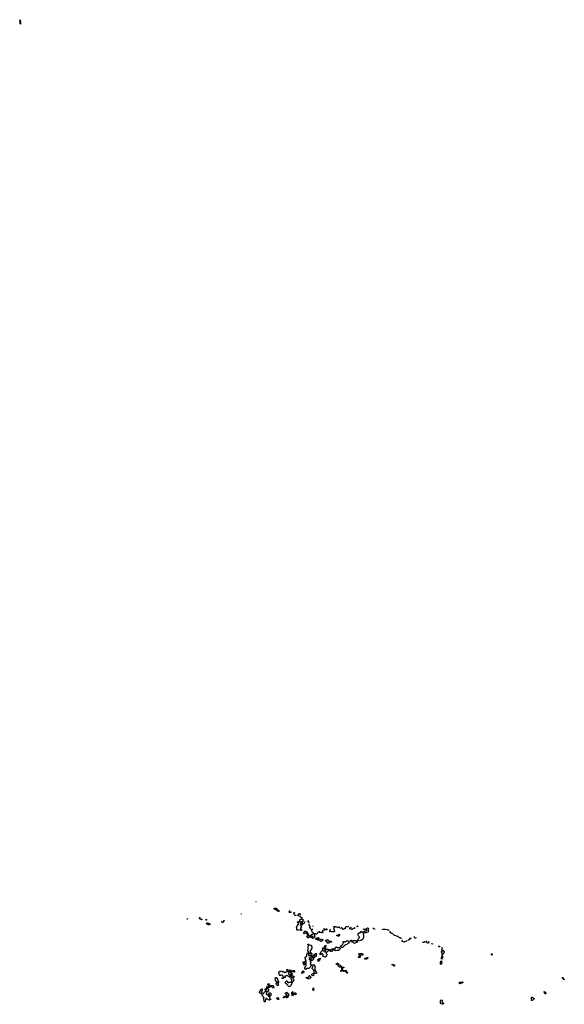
# Model space of a CAD drawing. Extents: x 2708302 to 2968450, y 494490 to 722710.
# Tile 152 of 256: x 2808992 to 2826148, y 683300 to 714330. Entities that reach past the tile are written whole.
import ezdxf

# ---------------------------------------------------------------- set-up
doc = ezdxf.new("R2010")
doc.units = 0

msp = doc.modelspace()

# ---------------------------------------------------------------- linework, layer by layer
at = {"layer": '0CON20XD'}
for points in [[(2809015, 714190), (2809010, 714195), (2809010, 714280), (2809000, 714285), (2808992, 714305), (2809005, 714330), (2809010, 714280), (2809016, 714274), (2809020, 714195), (2809015, 714190)], [(2816431, 686544), (2816440, 686535), (2816435, 686530), (2816432, 686531)], [(2815962, 686149), (2815965, 686150), (2815970, 686145), (2815965, 686140), (2815956, 686143)], [(2817145, 686220), (2817135, 686230), (2817102, 686242), (2817068, 686278), (2817045, 686280), (2817035, 686290), (2817022, 686292), (2817010, 686305), (2817010, 686325), (2817015, 686330), (2817070, 686325), (2817092, 686302), (2817110, 686295), (2817122, 686262), (2817135, 686250), (2817170, 686250), (2817172, 686258), (2817178, 686258), (2817170, 686250), (2817170, 686235), (2817145, 686220)], [(2817538, 686226), (2817540, 686205), (2817525, 686190), (2817493, 686193), (2817482, 686202), (2817480, 686215), (2817490, 686225), (2817492, 686248), (2817508, 686249)], [(2817687, 686112), (2817685, 686100), (2817672, 686102), (2817652, 686122), (2817630, 686175), (2817620, 686185), (2817632, 686198), (2817662, 686182)], [(2817902, 686027), (2817895, 686020), (2817885, 686030), (2817855, 686040), (2817828, 686068), (2817795, 686080), (2817788, 686098), (2817775, 686110), (2817745, 686110), (2817732, 686102), (2817728, 686105)], [(2817762, 686140), (2817775, 686140), (2817792, 686158), (2817805, 686160), (2817832, 686132), (2817845, 686127)], [(2814280, 686000), (2814278, 685992), (2814265, 685980), (2814254, 685981)], [(2814731, 685996), (2814730, 685995), (2814728, 685972), (2814715, 685960), (2814688, 685988), (2814660, 685995), (2814660, 686015), (2814670, 686025), (2814677, 686054)], [(2814900, 685975), (2814875, 685950), (2814860, 685955), (2814876, 685979)], [(2814955, 685800), (2814935, 685800), (2814925, 685810), (2814912, 685812), (2814898, 685828), (2814880, 685835), (2814882, 685848), (2814902, 685868), (2814915, 685870), (2814945, 685860), (2814962, 685842), (2814978, 685838), (2814990, 685825), (2814988, 685812), (2814965, 685810), (2814955, 685800)], [(2815410, 685941), (2815435, 685940), (2815440, 685935), (2815412, 685908), (2815395, 685870), (2815370, 685875), (2815370, 685895), (2815354, 685919)], [(2817959, 685905), (2817950, 685855), (2817935, 685840), (2817915, 685840), (2817902, 685852), (2817900, 685895), (2817895, 685900), (2817835, 685900), (2817820, 685885), (2817820, 685875), (2817832, 685862), (2817868, 685858), (2817880, 685845), (2817880, 685825), (2817890, 685815), (2817888, 685802), (2817875, 685790), (2817865, 685800), (2817835, 685800), (2817830, 685795), (2817832, 685782), (2817848, 685778), (2817880, 685745), (2817858, 685722), (2817840, 685715), (2817840, 685685), (2817870, 685635), (2817865, 685630), (2817845, 685630), (2817825, 685650), (2817775, 685632), (2817730, 685635), (2817723, 685647), (2817720, 685715), (2817710, 685725), (2817732, 685778), (2817780, 685825), (2817778, 685868), (2817765, 685880), (2817742, 685882), (2817742, 685898), (2817778, 685902), (2817818, 685942), (2817820, 685965), (2817855, 685990), (2817875, 685990), (2817885, 685980), (2817908, 685978), (2817912, 685932), (2817931, 685921)], [(2818121, 685870), (2818112, 685872), (2818092, 685892), (2818088, 685908), (2818070, 685915), (2818098, 685944)], [(2818640, 685684), (2818652, 685672), (2818665, 685670), (2818678, 685658), (2818675, 685650), (2818665, 685650), (2818655, 685660), (2818645, 685660), (2818635, 685650), (2818605, 685650), (2818575, 685630), (2818552, 685638), (2818530, 685615), (2818530, 685585), (2818537, 685577), (2818538, 685562), (2818525, 685550), (2818505, 685550), (2818495, 685560), (2818445, 685560), (2818435, 685570), (2818395, 685570), (2818372, 685548), (2818355, 685510), (2818335, 685510), (2818325, 685520), (2818282, 685518), (2818270, 685505), (2818270, 685485), (2818290, 685455), (2818270, 685425), (2818268, 685392), (2818235, 685370), (2818218, 685388), (2818200, 685395), (2818200, 685405), (2818212, 685418), (2818228, 685422), (2818228, 685438), (2818215, 685440), (2818205, 685450), (2818182, 685448), (2818190, 685425), (2818175, 685410), (2818155, 685410), (2818140, 685425), (2818160, 685445), (2818158, 685458), (2818142, 685462), (2818142, 685478), (2818195, 685500), (2818205, 685510), (2818228, 685512), (2818250, 685535), (2818250, 685555), (2818210, 685575), (2818198, 685638), (2818162, 685672), (2818168, 685688), (2818142, 685692), (2818140, 685705), (2818130, 685715), (2818130, 685735), (2818140, 685745), (2818140, 685755), (2818110, 685805), (2818112, 685828), (2818116, 685829)], [(2818240, 685776), (2818240, 685775), (2818230, 685765), (2818231, 685751)], [(2819341, 685764), (2819350, 685755), (2819335, 685730), (2819305, 685740), (2819268, 685742), (2819250, 685725), (2819248, 685682), (2819205, 685680), (2819185, 685660), (2819138, 685708), (2819125, 685710), (2819115, 685700), (2819093, 685693), (2819065, 685730), (2819035, 685730), (2819025, 685720), (2818995, 685710), (2818978, 685728), (2818942, 685742), (2818941, 685761)], [(2819648, 685768), (2819625, 685740), (2819610, 685755), (2819631, 685768)], [(2818075, 685490), (2818062, 685502), (2818058, 685518), (2818025, 685530), (2818015, 685540), (2817985, 685540), (2817975, 685550), (2817968, 685522), (2817955, 685520), (2817942, 685532), (2817940, 685565), (2817958, 685582), (2817960, 685595), (2817972, 685608), (2818005, 685610), (2818018, 685598), (2818022, 685582), (2818070, 685535), (2818070, 685525), (2818080, 685515), (2818075, 685490)], [(2818085, 685390), (2818075, 685400), (2818065, 685400), (2818045, 685420), (2818040, 685435), (2818040, 685445), (2818075, 685480), (2818088, 685468), (2818090, 685455), (2818100, 685445), (2818100, 685405), (2818085, 685390)], [(2818214, 685679), (2818202, 685668), (2818212, 685652), (2818221, 685651)], [(2818429, 685596), (2818435, 685590), (2818442, 685597)], [(2818571, 685702), (2818572, 685682), (2818585, 685690), (2818597, 685690)], [(2818881, 685668), (2818888, 685668), (2818890, 685655), (2818900, 685645), (2818900, 685625), (2818910, 685615), (2818910, 685595), (2818895, 685580), (2818825, 685580), (2818815, 685590), (2818765, 685580), (2818760, 685605), (2818770, 685615), (2818770, 685635), (2818780, 685645), (2818772, 685668), (2818775, 685672)], [(2818865, 685728), (2818866, 685730), (2818878, 685742), (2818879, 685750)], [(2818902, 685763), (2818918, 685748), (2818920, 685735), (2818902, 685718), (2818888, 685682), (2818875, 685680)], [(2818971, 685750), (2818975, 685740), (2818995, 685740), (2818998, 685743)], [(2819055, 685450), (2819025, 685450), (2819015, 685460), (2818985, 685460), (2818980, 685475), (2819028, 685492), (2819045, 685510), (2819070, 685475), (2819070, 685465), (2819055, 685450)], [(2819530, 685719), (2819538, 685718), (2819540, 685695), (2819535, 685690), (2819505, 685690), (2819482, 685678), (2819465, 685660), (2819452, 685662), (2819435, 685680), (2819405, 685670), (2819392, 685682), (2819390, 685705), (2819410, 685725), (2819446, 685727)], [(2819974, 685698), (2819977, 685695), (2819968, 685655), (2819968, 685575), (2819915, 685560), (2819905, 685550), (2819855, 685550), (2819828, 685542), (2819810, 685525), (2819810, 685495), (2819820, 685485), (2819828, 685455), (2819820, 685445), (2819818, 685405), (2819798, 685352), (2819750, 685315), (2819725, 685308), (2819695, 685302), (2819665, 685312), (2819642, 685308), (2819625, 685250), (2819585, 685250), (2819572, 685238), (2819565, 685220), (2819533, 685223), (2819515, 685230), (2819495, 685250), (2819440, 685265), (2819412, 685285), (2819410, 685305), (2819425, 685318), (2819445, 685320), (2819475, 685300), (2819495, 685300), (2819505, 685308), (2819565, 685308), (2819595, 685298), (2819618, 685302), (2819638, 685322), (2819640, 685335), (2819660, 685355), (2819665, 685370), (2819685, 685390), (2819700, 685395), (2819698, 685418), (2819665, 685450), (2819653, 685473), (2819652, 685535), (2819662, 685548), (2819718, 685552), (2819732, 685568), (2819733, 685587), (2819755, 685610), (2819765, 685570), (2819815, 685570), (2819838, 685582), (2819872, 685618), (2819902, 685618), (2819928, 685632), (2819930, 685655), (2819910, 685685), (2819921, 685711)], [(2819843, 685672), (2819845, 685670), (2819868, 685668), (2819870, 685655), (2819865, 685650), (2819845, 685650), (2819835, 685660), (2819811, 685664), (2819810, 685665)], [(2819934, 685712), (2819938, 685708), (2819960, 685706)], [(2820187, 685682), (2820185, 685670), (2820145, 685682), (2820128, 685705)], [(2820635, 685637), (2820625, 685640), (2820585, 685640), (2820565, 685650), (2820515, 685654), (2820505, 685660), (2820425, 685660), (2820420, 685665), (2820421, 685672)], [(2820985, 685400), (2820955, 685400), (2820938, 685418), (2820912, 685432), (2820890, 685435), (2820842, 685462), (2820795, 685470), (2820748, 685518), (2820700, 685535), (2820680, 685560), (2820652, 685575), (2820662, 685598), (2820661, 685610)], [(2817995, 684400), (2817982, 684402), (2817970, 684415), (2817970, 684465), (2817982, 684478), (2817998, 684482), (2818010, 684515), (2818020, 684525), (2818020, 684575), (2818010, 684585), (2818020, 684635), (2818000, 684655), (2818000, 684665), (2818018, 684682), (2818020, 684695), (2818000, 684705), (2818000, 684745), (2817990, 684755), (2817990, 684785), (2818038, 684822), (2818040, 684875), (2818050, 684885), (2818050, 684895), (2818072, 684918), (2818088, 684922), (2818100, 684935), (2818098, 684948), (2818070, 684975), (2818070, 685005), (2818080, 685015), (2818080, 685095), (2818070, 685105), (2818080, 685115), (2818080, 685135), (2818090, 685145), (2818090, 685165), (2818070, 685185), (2818070, 685195), (2818085, 685200), (2818115, 685170), (2818168, 685168), (2818180, 685155), (2818180, 685125), (2818190, 685115), (2818190, 685055), (2818180, 685045), (2818168, 685012), (2818152, 684998), (2818150, 684985), (2818140, 684975), (2818140, 684945), (2818162, 684922), (2818178, 684918), (2818198, 684898), (2818200, 684885), (2818185, 684860), (2818168, 684878), (2818135, 684890), (2818125, 684900), (2818112, 684898), (2818090, 684875), (2818090, 684845), (2818095, 684840), (2818185, 684840), (2818190, 684835), (2818190, 684825), (2818180, 684815), (2818180, 684795), (2818168, 684782), (2818135, 684780), (2818112, 684758), (2818110, 684725), (2818120, 684715), (2818122, 684702), (2818138, 684712), (2818140, 684725), (2818152, 684738), (2818185, 684740), (2818205, 684760), (2818238, 684762), (2818240, 684775), (2818230, 684785), (2818230, 684795), (2818250, 684825), (2818250, 684845), (2818262, 684858), (2818288, 684862), (2818292, 684878), (2818313, 684897), (2818335, 684900), (2818350, 684885), (2818330, 684855), (2818328, 684802), (2818312, 684802), (2818308, 684818), (2818295, 684820), (2818280, 684805), (2818278, 684772), (2818252, 684768), (2818250, 684725), (2818258, 684712), (2818242, 684708), (2818225, 684690), (2818215, 684690), (2818205, 684680), (2818192, 684682), (2818175, 684700), (2818162, 684698), (2818150, 684685), (2818150, 684665), (2818140, 684655), (2818140, 684645), (2818160, 684635), (2818160, 684605), (2818150, 684595), (2818140, 684565), (2818155, 684550), (2818185, 684550), (2818200, 684535), (2818098, 684432), (2818045, 684430), (2817995, 684400)], [(2818415, 685320), (2818385, 685320), (2818355, 685340), (2818335, 685340), (2818310, 685365), (2818332, 685388), (2818355, 685390), (2818365, 685400), (2818372, 685382), (2818385, 685370), (2818395, 685370), (2818410, 685380), (2818410, 685400), (2818400, 685405), (2818405, 685410), (2818420, 685395), (2818420, 685385), (2818410, 685380), (2818410, 685365), (2818430, 685335), (2818415, 685320)], [(2818635, 684790), (2818615, 684790), (2818605, 684800), (2818552, 684802), (2818540, 684815), (2818540, 684825), (2818550, 684835), (2818550, 684865), (2818528, 684888), (2818502, 684888), (2818485, 684860), (2818455, 684872), (2818450, 684885), (2818450, 684895), (2818468, 684912), (2818492, 684968), (2818505, 684980), (2818518, 684982), (2818540, 685005), (2818540, 685055), (2818530, 685065), (2818532, 685078), (2818545, 685070), (2818568, 685072), (2818598, 685102), (2818600, 685135), (2818615, 685160), (2818640, 685155), (2818640, 685145), (2818630, 685135), (2818630, 685075), (2818640, 685065), (2818602, 685048), (2818598, 685012), (2818570, 684995), (2818572, 684972), (2818588, 684968), (2818605, 684950), (2818628, 684952), (2818630, 684965), (2818640, 684975), (2818640, 685045), (2818645, 685050), (2818655, 685050), (2818665, 685040), (2818695, 685040), (2818705, 685030), (2818745, 685028), (2818755, 685020), (2818795, 685020), (2818805, 685030), (2818818, 685032), (2818835, 685050), (2818875, 685050), (2818885, 685058), (2818928, 685052), (2818940, 685065), (2818940, 685095), (2818955, 685108), (2818965, 685100), (2818985, 685100), (2818995, 685090), (2819055, 685090), (2819088, 685068), (2819088, 685055), (2819063, 685017), (2819035, 684993), (2818985, 684992), (2818945, 684982), (2818890, 685015), (2818878, 685028), (2818865, 685030), (2818850, 685015), (2818850, 684985), (2818826, 684964), (2818795, 684962), (2818765, 684980), (2818702, 684978), (2818650, 684925), (2818650, 684905), (2818670, 684875), (2818670, 684855), (2818652, 684838), (2818647, 684803), (2818635, 684790)], [(2818475, 685280), (2818460, 685295), (2818470, 685305), (2818460, 685315), (2818460, 685335), (2818482, 685358), (2818505, 685360), (2818522, 685342), (2818538, 685338), (2818538, 685322), (2818505, 685290), (2818485, 685290), (2818475, 685280)], [(2818715, 685230), (2818682, 685232), (2818670, 685245), (2818680, 685255), (2818678, 685278), (2818665, 685290), (2818635, 685290), (2818630, 685295), (2818630, 685305), (2818642, 685318), (2818658, 685322), (2818675, 685340), (2818685, 685330), (2818695, 685330), (2818732, 685292), (2818795, 685290), (2818820, 685265), (2818815, 685260), (2818745, 685260), (2818715, 685230)], [(2819123, 685093), (2819120, 685105), (2819103, 685123), (2819102, 685135), (2819115, 685150), (2819128, 685152), (2819168, 685192), (2819180, 685215), (2819180, 685275), (2819185, 685280), (2819215, 685280), (2819225, 685270), (2819255, 685270), (2819285, 685300), (2819345, 685300), (2819367, 685257), (2819365, 685230), (2819357, 685223), (2819325, 685220), (2819295, 685190), (2819245, 685170), (2819230, 685155), (2819212, 685148), (2819192, 685128), (2819190, 685115), (2819165, 685093), (2819123, 685093)], [(2821016, 685371), (2821005, 685370), (2821000, 685375), (2821001, 685389)], [(2821177, 685308), (2821175, 685290), (2821160, 685275), (2821115, 685270), (2821105, 685263), (2821080, 685265), (2821045, 685280), (2821040, 685305), (2821055, 685320), (2821062, 685320)], [(2821278, 685379), (2821285, 685380), (2821295, 685388), (2821310, 685385), (2821310, 685375), (2821275, 685340), (2821262, 685338), (2821245, 685320), (2821235, 685320), (2821220, 685335)], [(2821478, 685391), (2821465, 685382), (2821442, 685385), (2821430, 685415), (2821433, 685432)], [(2821740, 685292), (2821740, 685255), (2821715, 685243), (2821679, 685249)], [(2821871, 685288), (2821878, 685245), (2821865, 685232), (2821845, 685232), (2821812, 685252), (2821810, 685295), (2821818, 685298), (2821819, 685298)], [(2821994, 685221), (2822000, 685215), (2821995, 685200), (2821980, 685205), (2821984, 685226)], [(2822239, 685134), (2822215, 685112), (2822203, 685113), (2822190, 685125), (2822200, 685135), (2822201, 685146)], [(2819705, 684770), (2819665, 684770), (2819650, 684785), (2819662, 684798), (2819678, 684802), (2819700, 684825), (2819700, 684855), (2819680, 684875), (2819680, 684895), (2819685, 684900), (2819775, 684900), (2819785, 684890), (2819798, 684888), (2819798, 684852), (2819785, 684850), (2819775, 684860), (2819755, 684860), (2819722, 684828), (2819720, 684785), (2819705, 684770)], [(2822305, 684840), (2822300, 684845), (2822300, 684925), (2822280, 684955), (2822280, 684965), (2822305, 684980), (2822345, 684980), (2822360, 684965), (2822358, 684915), (2822322, 684878), (2822305, 684840)], [(2822341, 685000), (2822305, 685000), (2822300, 685005), (2822292, 685035), (2822300, 685055), (2822300, 685104)], [(2823861, 684902), (2823880, 684875), (2823875, 684850), (2823850, 684885), (2823852, 684896)], [(2817955, 684530), (2817940, 684545), (2817938, 684598), (2817925, 684610), (2817900, 684615), (2817918, 684622), (2817935, 684640), (2817945, 684640), (2817955, 684650), (2817970, 684635), (2817970, 684605), (2817960, 684595), (2817960, 684585), (2817980, 684565), (2817978, 684552), (2817955, 684530)], [(2818235, 684202), (2818205, 684210), (2818192, 684225), (2818192, 684245), (2818205, 684258), (2818248, 684272), (2818270, 684305), (2818272, 684352), (2818250, 684390), (2818210, 684425), (2818210, 684445), (2818220, 684455), (2818240, 684505), (2818240, 684545), (2818255, 684550), (2818275, 684530), (2818292, 684492), (2818300, 684485), (2818298, 684465), (2818288, 684452), (2818288, 684398), (2818305, 684370), (2818310, 684345), (2818338, 684305), (2818338, 684285), (2818325, 684272), (2818262, 684268), (2818250, 684255), (2818257, 684223), (2818235, 684202)], [(2818395, 684650), (2818380, 684655), (2818390, 684665), (2818390, 684685), (2818382, 684695), (2818385, 684710), (2818423, 684747), (2818478, 684748), (2818452, 684718), (2818435, 684680), (2818395, 684650)], [(2819315, 684280), (2819302, 684282), (2819298, 684298), (2819285, 684310), (2819275, 684310), (2819268, 684328), (2819245, 684350), (2819215, 684350), (2819195, 684330), (2819185, 684330), (2819168, 684358), (2819145, 684360), (2819115, 684330), (2819100, 684345), (2819128, 684372), (2819130, 684385), (2819140, 684395), (2819138, 684448), (2819118, 684468), (2819105, 684470), (2819095, 684480), (2819085, 684480), (2819075, 684470), (2819062, 684472), (2819022, 684512), (2819018, 684538), (2818995, 684560), (2818962, 684562), (2818962, 684578), (2818978, 684582), (2818995, 684610), (2819030, 684575), (2819032, 684562), (2819052, 684542), (2819085, 684530), (2819102, 684512), (2819118, 684508), (2819142, 684472), (2819208, 684468), (2819208, 684452), (2819182, 684448), (2819152, 684418), (2819152, 684402), (2819185, 684370), (2819275, 684370), (2819285, 684360), (2819298, 684358), (2819290, 684345), (2819290, 684325), (2819318, 684298), (2819320, 684285), (2819315, 684280)], [(2819905, 684720), (2819865, 684720), (2819860, 684725), (2819862, 684758), (2819875, 684750), (2819895, 684750), (2819923, 684777), (2819958, 684778), (2819960, 684755), (2819935, 684730), (2819915, 684730), (2819905, 684720)], [(2820795, 684500), (2820785, 684500), (2820770, 684515), (2820770, 684525), (2820758, 684538), (2820723, 684543), (2820720, 684555), (2820745, 684560), (2820758, 684548), (2820800, 684545), (2820810, 684535), (2820800, 684525), (2820795, 684500)], [(2822265, 684550), (2822252, 684565), (2822250, 684615), (2822262, 684655), (2822275, 684670), (2822280, 684635), (2822288, 684625), (2822288, 684595), (2822268, 684572), (2822265, 684550)], [(2822285, 684720), (2822280, 684725), (2822282, 684775), (2822290, 684785), (2822290, 684805), (2822305, 684820), (2822310, 684815), (2822308, 684775), (2822285, 684720)], [(2817495, 683852), (2817465, 683862), (2817438, 683908), (2817398, 683948), (2817385, 683950), (2817360, 683975), (2817385, 684040), (2817405, 684040), (2817425, 684020), (2817430, 683995), (2817445, 683980), (2817495, 683998), (2817568, 684002), (2817570, 684055), (2817560, 684065), (2817558, 684078), (2817530, 684105), (2817548, 684122), (2817550, 684135), (2817560, 684145), (2817558, 684158), (2817495, 684160), (2817485, 684170), (2817452, 684182), (2817438, 684198), (2817422, 684202), (2817405, 684220), (2817392, 684208), (2817385, 684190), (2817365, 684190), (2817355, 684200), (2817342, 684188), (2817342, 684182), (2817360, 684165), (2817360, 684145), (2817325, 684140), (2817287, 684113), (2817265, 684110), (2817260, 684115), (2817262, 684128), (2817275, 684140), (2817298, 684142), (2817300, 684155), (2817290, 684165), (2817278, 684198), (2817255, 684220), (2817215, 684220), (2817205, 684210), (2817172, 684212), (2817170, 684275), (2817150, 684295), (2817160, 684305), (2817162, 684338), (2817175, 684340), (2817185, 684330), (2817195, 684330), (2817205, 684340), (2817235, 684350), (2817252, 684332), (2817275, 684330), (2817285, 684320), (2817295, 684320), (2817305, 684330), (2817320, 684315), (2817320, 684300), (2817345, 684300), (2817355, 684310), (2817388, 684312), (2817418, 684342), (2817420, 684375), (2817410, 684385), (2817410, 684395), (2817425, 684400), (2817440, 684385), (2817440, 684335), (2817460, 684305), (2817462, 684262), (2817482, 684242), (2817510, 684235), (2817510, 684225), (2817500, 684215), (2817502, 684202), (2817595, 684200), (2817605, 684190), (2817618, 684188), (2817638, 684168), (2817638, 684152), (2817605, 684150), (2817600, 684145), (2817600, 684115), (2817610, 684105), (2817610, 684095), (2817630, 684075), (2817630, 684055), (2817610, 684035), (2817610, 684015), (2817592, 684008), (2817572, 683988), (2817560, 683955), (2817540, 683925), (2817537, 683893), (2817528, 683875), (2817495, 683852)], [(2817565, 684220), (2817545, 684220), (2817532, 684232), (2817530, 684245), (2817540, 684255), (2817540, 684275), (2817530, 684285), (2817528, 684298), (2817490, 684335), (2817490, 684355), (2817515, 684390), (2817530, 684375), (2817530, 684365), (2817520, 684355), (2817540, 684325), (2817542, 684302), (2817580, 684265), (2817580, 684235), (2817565, 684220)], [(2817645, 684310), (2817635, 684310), (2817615, 684330), (2817585, 684330), (2817570, 684345), (2817608, 684362), (2817615, 684370), (2817635, 684370), (2817650, 684355), (2817650, 684315), (2817645, 684310)], [(2817905, 684270), (2817875, 684270), (2817870, 684285), (2817888, 684302), (2817890, 684315), (2817925, 684350), (2817942, 684332), (2817958, 684328), (2817960, 684315), (2817932, 684308), (2817912, 684288), (2817905, 684270)], [(2816985, 683810), (2816955, 683820), (2816942, 683832), (2816938, 683848), (2816915, 683870), (2816882, 683868), (2816878, 683852), (2816858, 683832), (2816842, 683832), (2816830, 683845), (2816840, 683855), (2816840, 683875), (2816820, 683895), (2816820, 683905), (2816810, 683915), (2816820, 683945), (2816838, 683958), (2816840, 683915), (2816855, 683900), (2816885, 683900), (2816895, 683890), (2816968, 683888), (2817000, 683845), (2817000, 683825), (2816985, 683810)], [(2817125, 683890), (2817115, 683890), (2817080, 683915), (2817080, 683945), (2817070, 683955), (2817070, 683965), (2817082, 683978), (2817098, 683982), (2817100, 684005), (2817088, 684018), (2817065, 684020), (2817050, 684035), (2817050, 684085), (2817030, 684105), (2817048, 684122), (2817055, 684140), (2817075, 684140), (2817110, 684115), (2817118, 684095), (2817120, 684045), (2817140, 684025), (2817140, 684015), (2817150, 684005), (2817148, 683992), (2817120, 683975), (2817120, 683965), (2817130, 683955), (2817130, 683935), (2817140, 683925), (2817125, 683890)], [(2818085, 684090), (2818075, 684100), (2818045, 684110), (2818010, 684145), (2818015, 684150), (2818078, 684152), (2818098, 684172), (2818102, 684188), (2818125, 684210), (2818150, 684175), (2818150, 684155), (2818160, 684145), (2818160, 684135), (2818148, 684122), (2818125, 684120), (2818105, 684100), (2818095, 684100), (2818085, 684090)], [(2822865, 683940), (2822840, 683955), (2822850, 683965), (2822842, 683985), (2822852, 683998), (2822865, 684000), (2822875, 683990), (2822895, 683990), (2822912, 684008), (2822925, 684010), (2822950, 683995), (2822948, 683972), (2822935, 683980), (2822925, 683970), (2822885, 683970), (2822878, 683952), (2822865, 683940)], [(2826145, 684070), (2826090, 684125), (2826082, 684148), (2826095, 684150), (2826110, 684135), (2826110, 684125), (2826120, 684115), (2826120, 684100), (2826148, 684078), (2826145, 684070)], [(2816585, 683630), (2816558, 683668), (2816535, 683670), (2816533, 683677), (2816542, 683698), (2816555, 683710), (2816568, 683712), (2816590, 683765), (2816605, 683780), (2816635, 683790), (2816640, 683785), (2816630, 683775), (2816630, 683755), (2816640, 683745), (2816610, 683715), (2816612, 683702), (2816630, 683685), (2816585, 683630)], [(2816705, 683380), (2816693, 683393), (2816690, 683425), (2816680, 683455), (2816670, 683465), (2816690, 683495), (2816688, 683528), (2816675, 683530), (2816658, 683548), (2816642, 683552), (2816630, 683565), (2816638, 683578), (2816610, 683605), (2816628, 683612), (2816645, 683630), (2816658, 683632), (2816678, 683652), (2816680, 683665), (2816700, 683685), (2816702, 683698), (2816735, 683700), (2816758, 683722), (2816758, 683728), (2816710, 683775), (2816725, 683790), (2816745, 683790), (2816755, 683780), (2816778, 683782), (2816780, 683845), (2816770, 683855), (2816785, 683860), (2816820, 683825), (2816810, 683815), (2816810, 683785), (2816827, 683767), (2816828, 683715), (2816805, 683702), (2816772, 683708), (2816770, 683645), (2816760, 683635), (2816760, 683615), (2816785, 683610), (2816820, 683585), (2816822, 683572), (2816860, 683535), (2816860, 683505), (2816872, 683472), (2816898, 683468), (2816900, 683455), (2816882, 683448), (2816867, 683433), (2816855, 683432), (2816790, 683465), (2816775, 683480), (2816755, 683480), (2816740, 683465), (2816725, 683382), (2816705, 683380)], [(2816885, 683560), (2816875, 683560), (2816862, 683572), (2816858, 683598), (2816830, 683625), (2816830, 683635), (2816855, 683660), (2816885, 683660), (2816910, 683635), (2816908, 683595), (2816900, 683575), (2816885, 683560)], [(2817405, 683500), (2817392, 683502), (2817388, 683518), (2817375, 683530), (2817355, 683530), (2817338, 683512), (2817315, 683510), (2817305, 683500), (2817290, 683505), (2817292, 683518), (2817332, 683558), (2817355, 683560), (2817375, 683570), (2817385, 683560), (2817405, 683560), (2817418, 683572), (2817418, 683588), (2817398, 683608), (2817385, 683610), (2817360, 683645), (2817362, 683658), (2817395, 683680), (2817422, 683652), (2817445, 683648), (2817460, 683635), (2817460, 683605), (2817480, 683585), (2817465, 683570), (2817452, 683568), (2817440, 683535), (2817440, 683515), (2817415, 683510), (2817405, 683500)], [(2817585, 683560), (2817570, 683635), (2817560, 683645), (2817560, 683665), (2817575, 683690), (2817585, 683690), (2817595, 683700), (2817610, 683685), (2817580, 683655), (2817595, 683640), (2817625, 683640), (2817655, 683660), (2817685, 683660), (2817690, 683655), (2817690, 683645), (2817700, 683635), (2817700, 683615), (2817690, 683605), (2817675, 683600), (2817625, 683610), (2817602, 683588), (2817600, 683575), (2817585, 683560)], [(2818255, 683740), (2818235, 683740), (2818222, 683755), (2818230, 683765), (2818233, 683807), (2818245, 683820), (2818250, 683815), (2818250, 683755), (2818260, 683745), (2818255, 683740)], [(2825555, 683630), (2825545, 683630), (2825532, 683642), (2825520, 683675), (2825510, 683685), (2825512, 683708), (2825538, 683698), (2825558, 683678), (2825570, 683645), (2825555, 683630)], [(2817145, 683440), (2817135, 683450), (2817125, 683450), (2817108, 683468), (2817092, 683472), (2817090, 683495), (2817102, 683508), (2817125, 683510), (2817147, 683487), (2817150, 683445), (2817145, 683440)], [(2822315, 683300), (2822265, 683320), (2822252, 683345), (2822250, 683425), (2822255, 683438), (2822308, 683435), (2822290, 683385), (2822312, 683362), (2822335, 683360), (2822348, 683335), (2822340, 683315), (2822315, 683300)], [(2825115, 683420), (2825110, 683425), (2825110, 683515), (2825115, 683520), (2825135, 683520), (2825142, 683512), (2825155, 683510), (2825162, 683502), (2825200, 683485), (2825200, 683475), (2825160, 683435), (2825135, 683422), (2825115, 683420)]]:
    msp.add_lwpolyline(points, dxfattribs=at)

doc.saveas('drawing.dxf')
